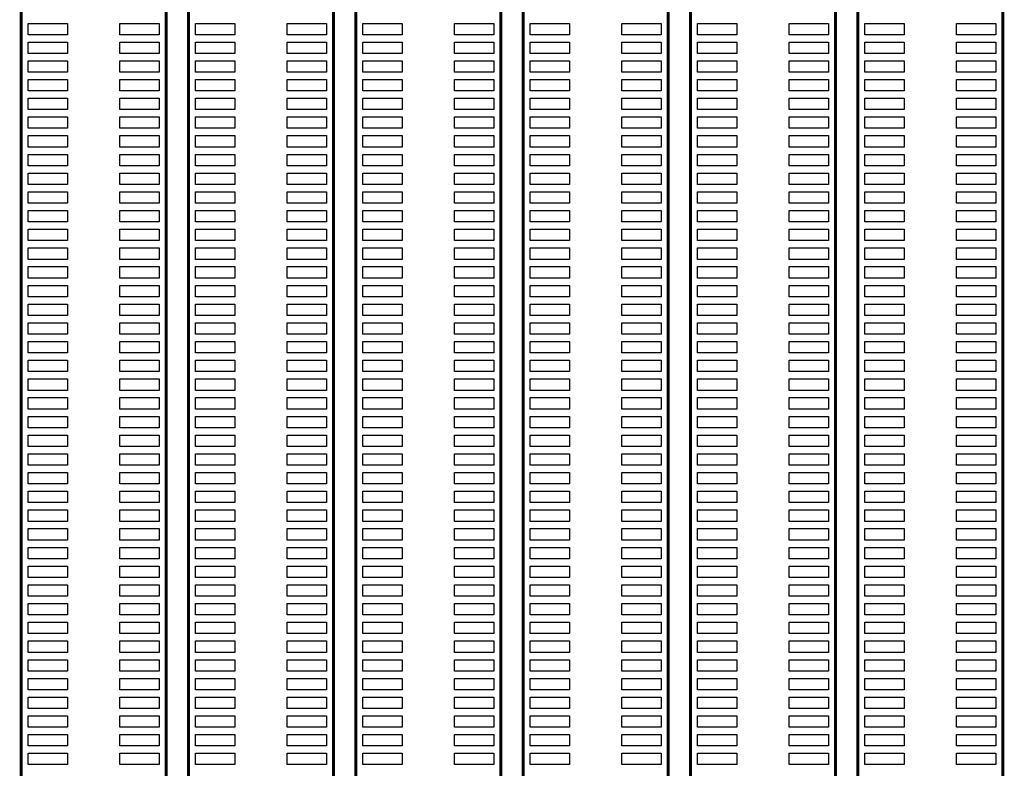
# Model space of a CAD drawing. Extents: x 0 to 344, y -1 to 330.
# Tile 7 of 28: x 74 to 127, y 250 to 290. Entities that reach past the tile are written whole.
import ezdxf

# ---------------------------------------------------------------- set-up
doc = ezdxf.new("R2010")
doc.units = 0
doc.layers.add('PACKAGE_GEOMETRY_SILKSCREEN_TOP', color=3, linetype='CONTINUOUS')
doc.layers.add('PIN_TOP', color=4, linetype='CONTINUOUS')

msp = doc.modelspace()

# ---------------------------------------------------------------- linework, layer by layer
at = {"layer": 'PACKAGE_GEOMETRY_SILKSCREEN_TOP', "const_width": 0.1524}
for points in [[(74.330052, 321.878198), (74.290682, 321.878198), (74.290682, 156.878274)], [(83.23072, 156.878274), (90.980768, 156.878274), (90.980768, 321.878198), (86.811104, 321.878198)], [(92.200984, 321.878198), (92.170758, 321.878198), (92.170758, 156.878274)], [(126.74092, 165.243002), (126.74092, 321.878198), (118.990872, 321.878198), (118.990872, 317.655194)], [(101.110796, 317.92545), (101.110796, 156.878274)], [(74.290682, 156.878274), (82.04073, 156.878274), (82.04073, 317.416688)], [(110.050834, 315.127132), (110.050834, 156.878274)], [(101.110796, 156.878274), (108.860844, 156.878274), (108.860844, 314.745624)], [(83.23072, 313.060334), (83.23072, 156.878274)], [(92.170758, 156.878274), (99.920806, 156.878274), (99.920806, 313.42584)], [(117.800882, 165.314884), (117.800882, 313.203336)], [(118.990872, 313.251088), (118.990872, 165.322758)]]:
    msp.add_lwpolyline(points, dxfattribs=at)
at = {"layer": 'PIN_TOP'}
for points in [[(76.769976, 289.573462), (74.661776, 289.573462), (74.661776, 290.183062), (76.769976, 290.183062)], [(81.66989, 289.573462), (79.56169, 289.573462), (79.56169, 290.183062), (81.66989, 290.183062)], [(85.710014, 289.573462), (83.601814, 289.573462), (83.601814, 290.183062), (85.710014, 290.183062)], [(90.609928, 289.573462), (88.501728, 289.573462), (88.501728, 290.183062), (90.609928, 290.183062)], [(94.650052, 289.573462), (92.541852, 289.573462), (92.541852, 290.183062), (94.650052, 290.183062)], [(99.549966, 289.573462), (97.441766, 289.573462), (97.441766, 290.183062), (99.549966, 290.183062)], [(103.59009, 289.573462), (101.48189, 289.573462), (101.48189, 290.183062), (103.59009, 290.183062)], [(108.490004, 289.573462), (106.381804, 289.573462), (106.381804, 290.183062), (108.490004, 290.183062)], [(112.530128, 289.573462), (110.421928, 289.573462), (110.421928, 290.183062), (112.530128, 290.183062)], [(117.430042, 289.573462), (115.321842, 289.573462), (115.321842, 290.183062), (117.430042, 290.183062)], [(121.470166, 289.573462), (119.361966, 289.573462), (119.361966, 290.183062), (121.470166, 290.183062)], [(126.37008, 289.573462), (124.26188, 289.573462), (124.26188, 290.183062), (126.37008, 290.183062)], [(76.769976, 288.573464), (74.661776, 288.573464), (74.661776, 289.183064), (76.769976, 289.183064)], [(81.66989, 288.573464), (79.56169, 288.573464), (79.56169, 289.183064), (81.66989, 289.183064)], [(85.710014, 288.573464), (83.601814, 288.573464), (83.601814, 289.183064), (85.710014, 289.183064)], [(90.609928, 288.573464), (88.501728, 288.573464), (88.501728, 289.183064), (90.609928, 289.183064)], [(94.650052, 288.573464), (92.541852, 288.573464), (92.541852, 289.183064), (94.650052, 289.183064)], [(99.549966, 288.573464), (97.441766, 288.573464), (97.441766, 289.183064), (99.549966, 289.183064)], [(103.59009, 288.573464), (101.48189, 288.573464), (101.48189, 289.183064), (103.59009, 289.183064)], [(108.490004, 288.573464), (106.381804, 288.573464), (106.381804, 289.183064), (108.490004, 289.183064)], [(112.530128, 288.573464), (110.421928, 288.573464), (110.421928, 289.183064), (112.530128, 289.183064)], [(117.430042, 288.573464), (115.321842, 288.573464), (115.321842, 289.183064), (117.430042, 289.183064)], [(121.470166, 288.573464), (119.361966, 288.573464), (119.361966, 289.183064), (121.470166, 289.183064)], [(126.37008, 288.573464), (124.26188, 288.573464), (124.26188, 289.183064), (126.37008, 289.183064)], [(76.769976, 287.573466), (74.661776, 287.573466), (74.661776, 288.183066), (76.769976, 288.183066)], [(81.66989, 287.573466), (79.56169, 287.573466), (79.56169, 288.183066), (81.66989, 288.183066)], [(85.710014, 287.573466), (83.601814, 287.573466), (83.601814, 288.183066), (85.710014, 288.183066)], [(90.609928, 287.573466), (88.501728, 287.573466), (88.501728, 288.183066), (90.609928, 288.183066)], [(94.650052, 287.573466), (92.541852, 287.573466), (92.541852, 288.183066), (94.650052, 288.183066)], [(99.549966, 287.573466), (97.441766, 287.573466), (97.441766, 288.183066), (99.549966, 288.183066)], [(103.59009, 287.573466), (101.48189, 287.573466), (101.48189, 288.183066), (103.59009, 288.183066)], [(108.490004, 287.573466), (106.381804, 287.573466), (106.381804, 288.183066), (108.490004, 288.183066)], [(112.530128, 287.573466), (110.421928, 287.573466), (110.421928, 288.183066), (112.530128, 288.183066)], [(117.430042, 287.573466), (115.321842, 287.573466), (115.321842, 288.183066), (117.430042, 288.183066)], [(121.470166, 287.573466), (119.361966, 287.573466), (119.361966, 288.183066), (121.470166, 288.183066)], [(126.37008, 287.573466), (124.26188, 287.573466), (124.26188, 288.183066), (126.37008, 288.183066)], [(76.769976, 286.573468), (74.661776, 286.573468), (74.661776, 287.183068), (76.769976, 287.183068)], [(81.66989, 286.573468), (79.56169, 286.573468), (79.56169, 287.183068), (81.66989, 287.183068)], [(85.710014, 286.573468), (83.601814, 286.573468), (83.601814, 287.183068), (85.710014, 287.183068)], [(90.609928, 286.573468), (88.501728, 286.573468), (88.501728, 287.183068), (90.609928, 287.183068)], [(94.650052, 286.573468), (92.541852, 286.573468), (92.541852, 287.183068), (94.650052, 287.183068)], [(99.549966, 286.573468), (97.441766, 286.573468), (97.441766, 287.183068), (99.549966, 287.183068)], [(103.59009, 286.573468), (101.48189, 286.573468), (101.48189, 287.183068), (103.59009, 287.183068)], [(108.490004, 286.573468), (106.381804, 286.573468), (106.381804, 287.183068), (108.490004, 287.183068)], [(112.530128, 286.573468), (110.421928, 286.573468), (110.421928, 287.183068), (112.530128, 287.183068)], [(117.430042, 286.573468), (115.321842, 286.573468), (115.321842, 287.183068), (117.430042, 287.183068)], [(121.470166, 286.573468), (119.361966, 286.573468), (119.361966, 287.183068), (121.470166, 287.183068)], [(126.37008, 286.573468), (124.26188, 286.573468), (124.26188, 287.183068), (126.37008, 287.183068)], [(76.769976, 285.57347), (74.661776, 285.57347), (74.661776, 286.18307), (76.769976, 286.18307)], [(81.66989, 285.57347), (79.56169, 285.57347), (79.56169, 286.18307), (81.66989, 286.18307)], [(85.710014, 285.57347), (83.601814, 285.57347), (83.601814, 286.18307), (85.710014, 286.18307)], [(90.609928, 285.57347), (88.501728, 285.57347), (88.501728, 286.18307), (90.609928, 286.18307)], [(94.650052, 285.57347), (92.541852, 285.57347), (92.541852, 286.18307), (94.650052, 286.18307)], [(99.549966, 285.57347), (97.441766, 285.57347), (97.441766, 286.18307), (99.549966, 286.18307)], [(103.59009, 285.57347), (101.48189, 285.57347), (101.48189, 286.18307), (103.59009, 286.18307)], [(108.490004, 285.57347), (106.381804, 285.57347), (106.381804, 286.18307), (108.490004, 286.18307)], [(112.530128, 285.57347), (110.421928, 285.57347), (110.421928, 286.18307), (112.530128, 286.18307)], [(117.430042, 285.57347), (115.321842, 285.57347), (115.321842, 286.18307), (117.430042, 286.18307)], [(121.470166, 285.57347), (119.361966, 285.57347), (119.361966, 286.18307), (121.470166, 286.18307)], [(126.37008, 285.57347), (124.26188, 285.57347), (124.26188, 286.18307), (126.37008, 286.18307)], [(76.769976, 284.573472), (74.661776, 284.573472), (74.661776, 285.183072), (76.769976, 285.183072)], [(81.66989, 284.573472), (79.56169, 284.573472), (79.56169, 285.183072), (81.66989, 285.183072)], [(85.710014, 284.573472), (83.601814, 284.573472), (83.601814, 285.183072), (85.710014, 285.183072)], [(90.609928, 284.573472), (88.501728, 284.573472), (88.501728, 285.183072), (90.609928, 285.183072)], [(94.650052, 284.573472), (92.541852, 284.573472), (92.541852, 285.183072), (94.650052, 285.183072)], [(99.549966, 284.573472), (97.441766, 284.573472), (97.441766, 285.183072), (99.549966, 285.183072)], [(103.59009, 284.573472), (101.48189, 284.573472), (101.48189, 285.183072), (103.59009, 285.183072)], [(108.490004, 284.573472), (106.381804, 284.573472), (106.381804, 285.183072), (108.490004, 285.183072)], [(112.530128, 284.573472), (110.421928, 284.573472), (110.421928, 285.183072), (112.530128, 285.183072)], [(117.430042, 284.573472), (115.321842, 284.573472), (115.321842, 285.183072), (117.430042, 285.183072)], [(121.470166, 284.573472), (119.361966, 284.573472), (119.361966, 285.183072), (121.470166, 285.183072)], [(126.37008, 284.573472), (124.26188, 284.573472), (124.26188, 285.183072), (126.37008, 285.183072)], [(76.769976, 283.573474), (74.661776, 283.573474), (74.661776, 284.183074), (76.769976, 284.183074)], [(81.66989, 283.573474), (79.56169, 283.573474), (79.56169, 284.183074), (81.66989, 284.183074)], [(85.710014, 283.573474), (83.601814, 283.573474), (83.601814, 284.183074), (85.710014, 284.183074)], [(90.609928, 283.573474), (88.501728, 283.573474), (88.501728, 284.183074), (90.609928, 284.183074)], [(94.650052, 283.573474), (92.541852, 283.573474), (92.541852, 284.183074), (94.650052, 284.183074)], [(99.549966, 283.573474), (97.441766, 283.573474), (97.441766, 284.183074), (99.549966, 284.183074)], [(103.59009, 283.573474), (101.48189, 283.573474), (101.48189, 284.183074), (103.59009, 284.183074)], [(108.490004, 283.573474), (106.381804, 283.573474), (106.381804, 284.183074), (108.490004, 284.183074)], [(112.530128, 283.573474), (110.421928, 283.573474), (110.421928, 284.183074), (112.530128, 284.183074)], [(117.430042, 283.573474), (115.321842, 283.573474), (115.321842, 284.183074), (117.430042, 284.183074)], [(121.470166, 283.573474), (119.361966, 283.573474), (119.361966, 284.183074), (121.470166, 284.183074)], [(126.37008, 283.573474), (124.26188, 283.573474), (124.26188, 284.183074), (126.37008, 284.183074)], [(76.769976, 282.573476), (74.661776, 282.573476), (74.661776, 283.183076), (76.769976, 283.183076)], [(81.66989, 282.573476), (79.56169, 282.573476), (79.56169, 283.183076), (81.66989, 283.183076)], [(85.710014, 282.573476), (83.601814, 282.573476), (83.601814, 283.183076), (85.710014, 283.183076)], [(90.609928, 282.573476), (88.501728, 282.573476), (88.501728, 283.183076), (90.609928, 283.183076)], [(94.650052, 282.573476), (92.541852, 282.573476), (92.541852, 283.183076), (94.650052, 283.183076)], [(99.549966, 282.573476), (97.441766, 282.573476), (97.441766, 283.183076), (99.549966, 283.183076)], [(103.59009, 282.573476), (101.48189, 282.573476), (101.48189, 283.183076), (103.59009, 283.183076)], [(108.490004, 282.573476), (106.381804, 282.573476), (106.381804, 283.183076), (108.490004, 283.183076)], [(112.530128, 282.573476), (110.421928, 282.573476), (110.421928, 283.183076), (112.530128, 283.183076)], [(117.430042, 282.573476), (115.321842, 282.573476), (115.321842, 283.183076), (117.430042, 283.183076)], [(121.470166, 282.573476), (119.361966, 282.573476), (119.361966, 283.183076), (121.470166, 283.183076)], [(126.37008, 282.573476), (124.26188, 282.573476), (124.26188, 283.183076), (126.37008, 283.183076)], [(76.769976, 281.573478), (74.661776, 281.573478), (74.661776, 282.183078), (76.769976, 282.183078)], [(81.66989, 281.573478), (79.56169, 281.573478), (79.56169, 282.183078), (81.66989, 282.183078)], [(85.710014, 281.573478), (83.601814, 281.573478), (83.601814, 282.183078), (85.710014, 282.183078)], [(90.609928, 281.573478), (88.501728, 281.573478), (88.501728, 282.183078), (90.609928, 282.183078)], [(94.650052, 281.573478), (92.541852, 281.573478), (92.541852, 282.183078), (94.650052, 282.183078)], [(99.549966, 281.573478), (97.441766, 281.573478), (97.441766, 282.183078), (99.549966, 282.183078)], [(103.59009, 281.573478), (101.48189, 281.573478), (101.48189, 282.183078), (103.59009, 282.183078)], [(108.490004, 281.573478), (106.381804, 281.573478), (106.381804, 282.183078), (108.490004, 282.183078)], [(112.530128, 281.573478), (110.421928, 281.573478), (110.421928, 282.183078), (112.530128, 282.183078)], [(117.430042, 281.573478), (115.321842, 281.573478), (115.321842, 282.183078), (117.430042, 282.183078)], [(121.470166, 281.573478), (119.361966, 281.573478), (119.361966, 282.183078), (121.470166, 282.183078)], [(126.37008, 281.573478), (124.26188, 281.573478), (124.26188, 282.183078), (126.37008, 282.183078)], [(76.769976, 280.57348), (74.661776, 280.57348), (74.661776, 281.18308), (76.769976, 281.18308)], [(81.66989, 280.57348), (79.56169, 280.57348), (79.56169, 281.18308), (81.66989, 281.18308)], [(85.710014, 280.57348), (83.601814, 280.57348), (83.601814, 281.18308), (85.710014, 281.18308)], [(90.609928, 280.57348), (88.501728, 280.57348), (88.501728, 281.18308), (90.609928, 281.18308)], [(94.650052, 280.57348), (92.541852, 280.57348), (92.541852, 281.18308), (94.650052, 281.18308)], [(99.549966, 280.57348), (97.441766, 280.57348), (97.441766, 281.18308), (99.549966, 281.18308)], [(103.59009, 280.57348), (101.48189, 280.57348), (101.48189, 281.18308), (103.59009, 281.18308)], [(108.490004, 280.57348), (106.381804, 280.57348), (106.381804, 281.18308), (108.490004, 281.18308)], [(112.530128, 280.57348), (110.421928, 280.57348), (110.421928, 281.18308), (112.530128, 281.18308)], [(117.430042, 280.57348), (115.321842, 280.57348), (115.321842, 281.18308), (117.430042, 281.18308)], [(121.470166, 280.57348), (119.361966, 280.57348), (119.361966, 281.18308), (121.470166, 281.18308)], [(126.37008, 280.57348), (124.26188, 280.57348), (124.26188, 281.18308), (126.37008, 281.18308)], [(76.769976, 279.573482), (74.661776, 279.573482), (74.661776, 280.183082), (76.769976, 280.183082)], [(81.66989, 279.573482), (79.56169, 279.573482), (79.56169, 280.183082), (81.66989, 280.183082)], [(85.710014, 279.573482), (83.601814, 279.573482), (83.601814, 280.183082), (85.710014, 280.183082)], [(90.609928, 279.573482), (88.501728, 279.573482), (88.501728, 280.183082), (90.609928, 280.183082)], [(94.650052, 279.573482), (92.541852, 279.573482), (92.541852, 280.183082), (94.650052, 280.183082)], [(99.549966, 279.573482), (97.441766, 279.573482), (97.441766, 280.183082), (99.549966, 280.183082)], [(103.59009, 279.573482), (101.48189, 279.573482), (101.48189, 280.183082), (103.59009, 280.183082)], [(108.490004, 279.573482), (106.381804, 279.573482), (106.381804, 280.183082), (108.490004, 280.183082)], [(112.530128, 279.573482), (110.421928, 279.573482), (110.421928, 280.183082), (112.530128, 280.183082)], [(117.430042, 279.573482), (115.321842, 279.573482), (115.321842, 280.183082), (117.430042, 280.183082)], [(121.470166, 279.573482), (119.361966, 279.573482), (119.361966, 280.183082), (121.470166, 280.183082)], [(126.37008, 279.573482), (124.26188, 279.573482), (124.26188, 280.183082), (126.37008, 280.183082)], [(76.769976, 278.573484), (74.661776, 278.573484), (74.661776, 279.183084), (76.769976, 279.183084)], [(81.66989, 278.573484), (79.56169, 278.573484), (79.56169, 279.183084), (81.66989, 279.183084)], [(85.710014, 278.573484), (83.601814, 278.573484), (83.601814, 279.183084), (85.710014, 279.183084)], [(90.609928, 278.573484), (88.501728, 278.573484), (88.501728, 279.183084), (90.609928, 279.183084)], [(94.650052, 278.573484), (92.541852, 278.573484), (92.541852, 279.183084), (94.650052, 279.183084)], [(99.549966, 278.573484), (97.441766, 278.573484), (97.441766, 279.183084), (99.549966, 279.183084)], [(103.59009, 278.573484), (101.48189, 278.573484), (101.48189, 279.183084), (103.59009, 279.183084)], [(108.490004, 278.573484), (106.381804, 278.573484), (106.381804, 279.183084), (108.490004, 279.183084)], [(112.530128, 278.573484), (110.421928, 278.573484), (110.421928, 279.183084), (112.530128, 279.183084)], [(117.430042, 278.573484), (115.321842, 278.573484), (115.321842, 279.183084), (117.430042, 279.183084)], [(121.470166, 278.573484), (119.361966, 278.573484), (119.361966, 279.183084), (121.470166, 279.183084)], [(126.37008, 278.573484), (124.26188, 278.573484), (124.26188, 279.183084), (126.37008, 279.183084)], [(76.769976, 277.573486), (74.661776, 277.573486), (74.661776, 278.183086), (76.769976, 278.183086)], [(81.66989, 277.573486), (79.56169, 277.573486), (79.56169, 278.183086), (81.66989, 278.183086)], [(85.710014, 277.573486), (83.601814, 277.573486), (83.601814, 278.183086), (85.710014, 278.183086)], [(90.609928, 277.573486), (88.501728, 277.573486), (88.501728, 278.183086), (90.609928, 278.183086)], [(94.650052, 277.573486), (92.541852, 277.573486), (92.541852, 278.183086), (94.650052, 278.183086)], [(99.549966, 277.573486), (97.441766, 277.573486), (97.441766, 278.183086), (99.549966, 278.183086)], [(103.59009, 277.573486), (101.48189, 277.573486), (101.48189, 278.183086), (103.59009, 278.183086)], [(108.490004, 277.573486), (106.381804, 277.573486), (106.381804, 278.183086), (108.490004, 278.183086)], [(112.530128, 277.573486), (110.421928, 277.573486), (110.421928, 278.183086), (112.530128, 278.183086)], [(117.430042, 277.573486), (115.321842, 277.573486), (115.321842, 278.183086), (117.430042, 278.183086)], [(121.470166, 277.573486), (119.361966, 277.573486), (119.361966, 278.183086), (121.470166, 278.183086)], [(126.37008, 277.573486), (124.26188, 277.573486), (124.26188, 278.183086), (126.37008, 278.183086)], [(76.769976, 276.573488), (74.661776, 276.573488), (74.661776, 277.183088), (76.769976, 277.183088)], [(81.66989, 276.573488), (79.56169, 276.573488), (79.56169, 277.183088), (81.66989, 277.183088)], [(85.710014, 276.573488), (83.601814, 276.573488), (83.601814, 277.183088), (85.710014, 277.183088)], [(90.609928, 276.573488), (88.501728, 276.573488), (88.501728, 277.183088), (90.609928, 277.183088)], [(94.650052, 276.573488), (92.541852, 276.573488), (92.541852, 277.183088), (94.650052, 277.183088)], [(99.549966, 276.573488), (97.441766, 276.573488), (97.441766, 277.183088), (99.549966, 277.183088)], [(103.59009, 276.573488), (101.48189, 276.573488), (101.48189, 277.183088), (103.59009, 277.183088)], [(108.490004, 276.573488), (106.381804, 276.573488), (106.381804, 277.183088), (108.490004, 277.183088)], [(112.530128, 276.573488), (110.421928, 276.573488), (110.421928, 277.183088), (112.530128, 277.183088)], [(117.430042, 276.573488), (115.321842, 276.573488), (115.321842, 277.183088), (117.430042, 277.183088)], [(121.470166, 276.573488), (119.361966, 276.573488), (119.361966, 277.183088), (121.470166, 277.183088)], [(126.37008, 276.573488), (124.26188, 276.573488), (124.26188, 277.183088), (126.37008, 277.183088)], [(76.769976, 275.57349), (74.661776, 275.57349), (74.661776, 276.18309), (76.769976, 276.18309)], [(81.66989, 275.57349), (79.56169, 275.57349), (79.56169, 276.18309), (81.66989, 276.18309)], [(85.710014, 275.57349), (83.601814, 275.57349), (83.601814, 276.18309), (85.710014, 276.18309)], [(90.609928, 275.57349), (88.501728, 275.57349), (88.501728, 276.18309), (90.609928, 276.18309)], [(94.650052, 275.57349), (92.541852, 275.57349), (92.541852, 276.18309), (94.650052, 276.18309)], [(99.549966, 275.57349), (97.441766, 275.57349), (97.441766, 276.18309), (99.549966, 276.18309)], [(103.59009, 275.57349), (101.48189, 275.57349), (101.48189, 276.18309), (103.59009, 276.18309)], [(108.490004, 275.57349), (106.381804, 275.57349), (106.381804, 276.18309), (108.490004, 276.18309)], [(112.530128, 275.57349), (110.421928, 275.57349), (110.421928, 276.18309), (112.530128, 276.18309)], [(117.430042, 275.57349), (115.321842, 275.57349), (115.321842, 276.18309), (117.430042, 276.18309)], [(121.470166, 275.57349), (119.361966, 275.57349), (119.361966, 276.18309), (121.470166, 276.18309)], [(126.37008, 275.57349), (124.26188, 275.57349), (124.26188, 276.18309), (126.37008, 276.18309)], [(76.769976, 274.573492), (74.661776, 274.573492), (74.661776, 275.183092), (76.769976, 275.183092)], [(81.66989, 274.573492), (79.56169, 274.573492), (79.56169, 275.183092), (81.66989, 275.183092)], [(85.710014, 274.573492), (83.601814, 274.573492), (83.601814, 275.183092), (85.710014, 275.183092)], [(90.609928, 274.573492), (88.501728, 274.573492), (88.501728, 275.183092), (90.609928, 275.183092)], [(94.650052, 274.573492), (92.541852, 274.573492), (92.541852, 275.183092), (94.650052, 275.183092)], [(99.549966, 274.573492), (97.441766, 274.573492), (97.441766, 275.183092), (99.549966, 275.183092)], [(103.59009, 274.573492), (101.48189, 274.573492), (101.48189, 275.183092), (103.59009, 275.183092)], [(108.490004, 274.573492), (106.381804, 274.573492), (106.381804, 275.183092), (108.490004, 275.183092)], [(112.530128, 274.573492), (110.421928, 274.573492), (110.421928, 275.183092), (112.530128, 275.183092)], [(117.430042, 274.573492), (115.321842, 274.573492), (115.321842, 275.183092), (117.430042, 275.183092)], [(121.470166, 274.573492), (119.361966, 274.573492), (119.361966, 275.183092), (121.470166, 275.183092)], [(126.37008, 274.573492), (124.26188, 274.573492), (124.26188, 275.183092), (126.37008, 275.183092)], [(76.769976, 273.573494), (74.661776, 273.573494), (74.661776, 274.183094), (76.769976, 274.183094)], [(81.66989, 273.573494), (79.56169, 273.573494), (79.56169, 274.183094), (81.66989, 274.183094)], [(85.710014, 273.573494), (83.601814, 273.573494), (83.601814, 274.183094), (85.710014, 274.183094)], [(90.609928, 273.573494), (88.501728, 273.573494), (88.501728, 274.183094), (90.609928, 274.183094)], [(94.650052, 273.573494), (92.541852, 273.573494), (92.541852, 274.183094), (94.650052, 274.183094)], [(99.549966, 273.573494), (97.441766, 273.573494), (97.441766, 274.183094), (99.549966, 274.183094)], [(103.59009, 273.573494), (101.48189, 273.573494), (101.48189, 274.183094), (103.59009, 274.183094)], [(108.490004, 273.573494), (106.381804, 273.573494), (106.381804, 274.183094), (108.490004, 274.183094)], [(112.530128, 273.573494), (110.421928, 273.573494), (110.421928, 274.183094), (112.530128, 274.183094)], [(117.430042, 273.573494), (115.321842, 273.573494), (115.321842, 274.183094), (117.430042, 274.183094)], [(121.470166, 273.573494), (119.361966, 273.573494), (119.361966, 274.183094), (121.470166, 274.183094)], [(126.37008, 273.573494), (124.26188, 273.573494), (124.26188, 274.183094), (126.37008, 274.183094)], [(76.769976, 272.573496), (74.661776, 272.573496), (74.661776, 273.183096), (76.769976, 273.183096)], [(81.66989, 272.573496), (79.56169, 272.573496), (79.56169, 273.183096), (81.66989, 273.183096)], [(85.710014, 272.573496), (83.601814, 272.573496), (83.601814, 273.183096), (85.710014, 273.183096)], [(90.609928, 272.573496), (88.501728, 272.573496), (88.501728, 273.183096), (90.609928, 273.183096)], [(94.650052, 272.573496), (92.541852, 272.573496), (92.541852, 273.183096), (94.650052, 273.183096)], [(99.549966, 272.573496), (97.441766, 272.573496), (97.441766, 273.183096), (99.549966, 273.183096)], [(103.59009, 272.573496), (101.48189, 272.573496), (101.48189, 273.183096), (103.59009, 273.183096)], [(108.490004, 272.573496), (106.381804, 272.573496), (106.381804, 273.183096), (108.490004, 273.183096)], [(112.530128, 272.573496), (110.421928, 272.573496), (110.421928, 273.183096), (112.530128, 273.183096)], [(117.430042, 272.573496), (115.321842, 272.573496), (115.321842, 273.183096), (117.430042, 273.183096)], [(121.470166, 272.573496), (119.361966, 272.573496), (119.361966, 273.183096), (121.470166, 273.183096)], [(126.37008, 272.573496), (124.26188, 272.573496), (124.26188, 273.183096), (126.37008, 273.183096)], [(76.769976, 271.573498), (74.661776, 271.573498), (74.661776, 272.183098), (76.769976, 272.183098)], [(81.66989, 271.573498), (79.56169, 271.573498), (79.56169, 272.183098), (81.66989, 272.183098)], [(85.710014, 271.573498), (83.601814, 271.573498), (83.601814, 272.183098), (85.710014, 272.183098)], [(90.609928, 271.573498), (88.501728, 271.573498), (88.501728, 272.183098), (90.609928, 272.183098)], [(94.650052, 271.573498), (92.541852, 271.573498), (92.541852, 272.183098), (94.650052, 272.183098)], [(99.549966, 271.573498), (97.441766, 271.573498), (97.441766, 272.183098), (99.549966, 272.183098)], [(103.59009, 271.573498), (101.48189, 271.573498), (101.48189, 272.183098), (103.59009, 272.183098)], [(108.490004, 271.573498), (106.381804, 271.573498), (106.381804, 272.183098), (108.490004, 272.183098)], [(112.530128, 271.573498), (110.421928, 271.573498), (110.421928, 272.183098), (112.530128, 272.183098)], [(117.430042, 271.573498), (115.321842, 271.573498), (115.321842, 272.183098), (117.430042, 272.183098)], [(121.470166, 271.573498), (119.361966, 271.573498), (119.361966, 272.183098), (121.470166, 272.183098)], [(126.37008, 271.573498), (124.26188, 271.573498), (124.26188, 272.183098), (126.37008, 272.183098)], [(76.769976, 270.5735), (74.661776, 270.5735), (74.661776, 271.1831), (76.769976, 271.1831)], [(81.66989, 270.5735), (79.56169, 270.5735), (79.56169, 271.1831), (81.66989, 271.1831)], [(85.710014, 270.5735), (83.601814, 270.5735), (83.601814, 271.1831), (85.710014, 271.1831)], [(90.609928, 270.5735), (88.501728, 270.5735), (88.501728, 271.1831), (90.609928, 271.1831)], [(94.650052, 270.5735), (92.541852, 270.5735), (92.541852, 271.1831), (94.650052, 271.1831)], [(99.549966, 270.5735), (97.441766, 270.5735), (97.441766, 271.1831), (99.549966, 271.1831)], [(103.59009, 270.5735), (101.48189, 270.5735), (101.48189, 271.1831), (103.59009, 271.1831)], [(108.490004, 270.5735), (106.381804, 270.5735), (106.381804, 271.1831), (108.490004, 271.1831)], [(112.530128, 270.5735), (110.421928, 270.5735), (110.421928, 271.1831), (112.530128, 271.1831)], [(117.430042, 270.5735), (115.321842, 270.5735), (115.321842, 271.1831), (117.430042, 271.1831)], [(121.470166, 270.5735), (119.361966, 270.5735), (119.361966, 271.1831), (121.470166, 271.1831)], [(126.37008, 270.5735), (124.26188, 270.5735), (124.26188, 271.1831), (126.37008, 271.1831)], [(76.769976, 269.573502), (74.661776, 269.573502), (74.661776, 270.183102), (76.769976, 270.183102)], [(81.66989, 269.573502), (79.56169, 269.573502), (79.56169, 270.183102), (81.66989, 270.183102)], [(85.710014, 269.573502), (83.601814, 269.573502), (83.601814, 270.183102), (85.710014, 270.183102)], [(90.609928, 269.573502), (88.501728, 269.573502), (88.501728, 270.183102), (90.609928, 270.183102)], [(94.650052, 269.573502), (92.541852, 269.573502), (92.541852, 270.183102), (94.650052, 270.183102)], [(99.549966, 269.573502), (97.441766, 269.573502), (97.441766, 270.183102), (99.549966, 270.183102)], [(103.59009, 269.573502), (101.48189, 269.573502), (101.48189, 270.183102), (103.59009, 270.183102)], [(108.490004, 269.573502), (106.381804, 269.573502), (106.381804, 270.183102), (108.490004, 270.183102)], [(112.530128, 269.573502), (110.421928, 269.573502), (110.421928, 270.183102), (112.530128, 270.183102)], [(117.430042, 269.573502), (115.321842, 269.573502), (115.321842, 270.183102), (117.430042, 270.183102)], [(121.470166, 269.573502), (119.361966, 269.573502), (119.361966, 270.183102), (121.470166, 270.183102)], [(126.37008, 269.573502), (124.26188, 269.573502), (124.26188, 270.183102), (126.37008, 270.183102)], [(76.769976, 268.573504), (74.661776, 268.573504), (74.661776, 269.183104), (76.769976, 269.183104)], [(81.66989, 268.573504), (79.56169, 268.573504), (79.56169, 269.183104), (81.66989, 269.183104)], [(85.710014, 268.573504), (83.601814, 268.573504), (83.601814, 269.183104), (85.710014, 269.183104)], [(90.609928, 268.573504), (88.501728, 268.573504), (88.501728, 269.183104), (90.609928, 269.183104)], [(94.650052, 268.573504), (92.541852, 268.573504), (92.541852, 269.183104), (94.650052, 269.183104)], [(99.549966, 268.573504), (97.441766, 268.573504), (97.441766, 269.183104), (99.549966, 269.183104)], [(103.59009, 268.573504), (101.48189, 268.573504), (101.48189, 269.183104), (103.59009, 269.183104)], [(108.490004, 268.573504), (106.381804, 268.573504), (106.381804, 269.183104), (108.490004, 269.183104)], [(112.530128, 268.573504), (110.421928, 268.573504), (110.421928, 269.183104), (112.530128, 269.183104)], [(117.430042, 268.573504), (115.321842, 268.573504), (115.321842, 269.183104), (117.430042, 269.183104)], [(121.470166, 268.573504), (119.361966, 268.573504), (119.361966, 269.183104), (121.470166, 269.183104)], [(126.37008, 268.573504), (124.26188, 268.573504), (124.26188, 269.183104), (126.37008, 269.183104)], [(76.769976, 267.573506), (74.661776, 267.573506), (74.661776, 268.183106), (76.769976, 268.183106)], [(81.66989, 267.573506), (79.56169, 267.573506), (79.56169, 268.183106), (81.66989, 268.183106)], [(85.710014, 267.573506), (83.601814, 267.573506), (83.601814, 268.183106), (85.710014, 268.183106)], [(90.609928, 267.573506), (88.501728, 267.573506), (88.501728, 268.183106), (90.609928, 268.183106)], [(94.650052, 267.573506), (92.541852, 267.573506), (92.541852, 268.183106), (94.650052, 268.183106)], [(99.549966, 267.573506), (97.441766, 267.573506), (97.441766, 268.183106), (99.549966, 268.183106)], [(103.59009, 267.573506), (101.48189, 267.573506), (101.48189, 268.183106), (103.59009, 268.183106)], [(108.490004, 267.573506), (106.381804, 267.573506), (106.381804, 268.183106), (108.490004, 268.183106)], [(112.530128, 267.573506), (110.421928, 267.573506), (110.421928, 268.183106), (112.530128, 268.183106)], [(117.430042, 267.573506), (115.321842, 267.573506), (115.321842, 268.183106), (117.430042, 268.183106)], [(121.470166, 267.573506), (119.361966, 267.573506), (119.361966, 268.183106), (121.470166, 268.183106)], [(126.37008, 267.573506), (124.26188, 267.573506), (124.26188, 268.183106), (126.37008, 268.183106)], [(76.769976, 266.573508), (74.661776, 266.573508), (74.661776, 267.183108), (76.769976, 267.183108)], [(81.66989, 266.573508), (79.56169, 266.573508), (79.56169, 267.183108), (81.66989, 267.183108)], [(85.710014, 266.573508), (83.601814, 266.573508), (83.601814, 267.183108), (85.710014, 267.183108)], [(90.609928, 266.573508), (88.501728, 266.573508), (88.501728, 267.183108), (90.609928, 267.183108)], [(94.650052, 266.573508), (92.541852, 266.573508), (92.541852, 267.183108), (94.650052, 267.183108)], [(99.549966, 266.573508), (97.441766, 266.573508), (97.441766, 267.183108), (99.549966, 267.183108)], [(103.59009, 266.573508), (101.48189, 266.573508), (101.48189, 267.183108), (103.59009, 267.183108)], [(108.490004, 266.573508), (106.381804, 266.573508), (106.381804, 267.183108), (108.490004, 267.183108)], [(112.530128, 266.573508), (110.421928, 266.573508), (110.421928, 267.183108), (112.530128, 267.183108)], [(117.430042, 266.573508), (115.321842, 266.573508), (115.321842, 267.183108), (117.430042, 267.183108)], [(121.470166, 266.573508), (119.361966, 266.573508), (119.361966, 267.183108), (121.470166, 267.183108)], [(126.37008, 266.573508), (124.26188, 266.573508), (124.26188, 267.183108), (126.37008, 267.183108)], [(76.769976, 265.57351), (74.661776, 265.57351), (74.661776, 266.18311), (76.769976, 266.18311)], [(81.66989, 265.57351), (79.56169, 265.57351), (79.56169, 266.18311), (81.66989, 266.18311)], [(85.710014, 265.57351), (83.601814, 265.57351), (83.601814, 266.18311), (85.710014, 266.18311)], [(90.609928, 265.57351), (88.501728, 265.57351), (88.501728, 266.18311), (90.609928, 266.18311)], [(94.650052, 265.57351), (92.541852, 265.57351), (92.541852, 266.18311), (94.650052, 266.18311)], [(99.549966, 265.57351), (97.441766, 265.57351), (97.441766, 266.18311), (99.549966, 266.18311)], [(103.59009, 265.57351), (101.48189, 265.57351), (101.48189, 266.18311), (103.59009, 266.18311)], [(108.490004, 265.57351), (106.381804, 265.57351), (106.381804, 266.18311), (108.490004, 266.18311)], [(112.530128, 265.57351), (110.421928, 265.57351), (110.421928, 266.18311), (112.530128, 266.18311)], [(117.430042, 265.57351), (115.321842, 265.57351), (115.321842, 266.18311), (117.430042, 266.18311)], [(121.470166, 265.57351), (119.361966, 265.57351), (119.361966, 266.18311), (121.470166, 266.18311)], [(126.37008, 265.57351), (124.26188, 265.57351), (124.26188, 266.18311), (126.37008, 266.18311)], [(76.769976, 264.573512), (74.661776, 264.573512), (74.661776, 265.183112), (76.769976, 265.183112)], [(81.66989, 264.573512), (79.56169, 264.573512), (79.56169, 265.183112), (81.66989, 265.183112)], [(85.710014, 264.573512), (83.601814, 264.573512), (83.601814, 265.183112), (85.710014, 265.183112)], [(90.609928, 264.573512), (88.501728, 264.573512), (88.501728, 265.183112), (90.609928, 265.183112)], [(94.650052, 264.573512), (92.541852, 264.573512), (92.541852, 265.183112), (94.650052, 265.183112)], [(99.549966, 264.573512), (97.441766, 264.573512), (97.441766, 265.183112), (99.549966, 265.183112)], [(103.59009, 264.573512), (101.48189, 264.573512), (101.48189, 265.183112), (103.59009, 265.183112)], [(108.490004, 264.573512), (106.381804, 264.573512), (106.381804, 265.183112), (108.490004, 265.183112)], [(112.530128, 264.573512), (110.421928, 264.573512), (110.421928, 265.183112), (112.530128, 265.183112)], [(117.430042, 264.573512), (115.321842, 264.573512), (115.321842, 265.183112), (117.430042, 265.183112)], [(121.470166, 264.573512), (119.361966, 264.573512), (119.361966, 265.183112), (121.470166, 265.183112)], [(126.37008, 264.573512), (124.26188, 264.573512), (124.26188, 265.183112), (126.37008, 265.183112)], [(76.769976, 263.573514), (74.661776, 263.573514), (74.661776, 264.183114), (76.769976, 264.183114)], [(81.66989, 263.573514), (79.56169, 263.573514), (79.56169, 264.183114), (81.66989, 264.183114)], [(85.710014, 263.573514), (83.601814, 263.573514), (83.601814, 264.183114), (85.710014, 264.183114)], [(90.609928, 263.573514), (88.501728, 263.573514), (88.501728, 264.183114), (90.609928, 264.183114)], [(94.650052, 263.573514), (92.541852, 263.573514), (92.541852, 264.183114), (94.650052, 264.183114)], [(99.549966, 263.573514), (97.441766, 263.573514), (97.441766, 264.183114), (99.549966, 264.183114)], [(103.59009, 263.573514), (101.48189, 263.573514), (101.48189, 264.183114), (103.59009, 264.183114)], [(108.490004, 263.573514), (106.381804, 263.573514), (106.381804, 264.183114), (108.490004, 264.183114)], [(112.530128, 263.573514), (110.421928, 263.573514), (110.421928, 264.183114), (112.530128, 264.183114)], [(117.430042, 263.573514), (115.321842, 263.573514), (115.321842, 264.183114), (117.430042, 264.183114)], [(121.470166, 263.573514), (119.361966, 263.573514), (119.361966, 264.183114), (121.470166, 264.183114)], [(126.37008, 263.573514), (124.26188, 263.573514), (124.26188, 264.183114), (126.37008, 264.183114)], [(76.769976, 262.573516), (74.661776, 262.573516), (74.661776, 263.183116), (76.769976, 263.183116)], [(81.66989, 262.573516), (79.56169, 262.573516), (79.56169, 263.183116), (81.66989, 263.183116)], [(85.710014, 262.573516), (83.601814, 262.573516), (83.601814, 263.183116), (85.710014, 263.183116)], [(90.609928, 262.573516), (88.501728, 262.573516), (88.501728, 263.183116), (90.609928, 263.183116)], [(94.650052, 262.573516), (92.541852, 262.573516), (92.541852, 263.183116), (94.650052, 263.183116)], [(99.549966, 262.573516), (97.441766, 262.573516), (97.441766, 263.183116), (99.549966, 263.183116)], [(103.59009, 262.573516), (101.48189, 262.573516), (101.48189, 263.183116), (103.59009, 263.183116)], [(108.490004, 262.573516), (106.381804, 262.573516), (106.381804, 263.183116), (108.490004, 263.183116)], [(112.530128, 262.573516), (110.421928, 262.573516), (110.421928, 263.183116), (112.530128, 263.183116)], [(117.430042, 262.573516), (115.321842, 262.573516), (115.321842, 263.183116), (117.430042, 263.183116)], [(121.470166, 262.573516), (119.361966, 262.573516), (119.361966, 263.183116), (121.470166, 263.183116)], [(126.37008, 262.573516), (124.26188, 262.573516), (124.26188, 263.183116), (126.37008, 263.183116)], [(76.769976, 261.573518), (74.661776, 261.573518), (74.661776, 262.183118), (76.769976, 262.183118)], [(81.66989, 261.573518), (79.56169, 261.573518), (79.56169, 262.183118), (81.66989, 262.183118)], [(85.710014, 261.573518), (83.601814, 261.573518), (83.601814, 262.183118), (85.710014, 262.183118)], [(90.609928, 261.573518), (88.501728, 261.573518), (88.501728, 262.183118), (90.609928, 262.183118)], [(94.650052, 261.573518), (92.541852, 261.573518), (92.541852, 262.183118), (94.650052, 262.183118)], [(99.549966, 261.573518), (97.441766, 261.573518), (97.441766, 262.183118), (99.549966, 262.183118)], [(103.59009, 261.573518), (101.48189, 261.573518), (101.48189, 262.183118), (103.59009, 262.183118)], [(108.490004, 261.573518), (106.381804, 261.573518), (106.381804, 262.183118), (108.490004, 262.183118)], [(112.530128, 261.573518), (110.421928, 261.573518), (110.421928, 262.183118), (112.530128, 262.183118)], [(117.430042, 261.573518), (115.321842, 261.573518), (115.321842, 262.183118), (117.430042, 262.183118)], [(121.470166, 261.573518), (119.361966, 261.573518), (119.361966, 262.183118), (121.470166, 262.183118)], [(126.37008, 261.573518), (124.26188, 261.573518), (124.26188, 262.183118), (126.37008, 262.183118)], [(76.769976, 260.57352), (74.661776, 260.57352), (74.661776, 261.18312), (76.769976, 261.18312)], [(81.66989, 260.57352), (79.56169, 260.57352), (79.56169, 261.18312), (81.66989, 261.18312)], [(85.710014, 260.57352), (83.601814, 260.57352), (83.601814, 261.18312), (85.710014, 261.18312)], [(90.609928, 260.57352), (88.501728, 260.57352), (88.501728, 261.18312), (90.609928, 261.18312)], [(94.650052, 260.57352), (92.541852, 260.57352), (92.541852, 261.18312), (94.650052, 261.18312)], [(99.549966, 260.57352), (97.441766, 260.57352), (97.441766, 261.18312), (99.549966, 261.18312)], [(103.59009, 260.57352), (101.48189, 260.57352), (101.48189, 261.18312), (103.59009, 261.18312)], [(108.490004, 260.57352), (106.381804, 260.57352), (106.381804, 261.18312), (108.490004, 261.18312)], [(112.530128, 260.57352), (110.421928, 260.57352), (110.421928, 261.18312), (112.530128, 261.18312)], [(117.430042, 260.57352), (115.321842, 260.57352), (115.321842, 261.18312), (117.430042, 261.18312)], [(121.470166, 260.57352), (119.361966, 260.57352), (119.361966, 261.18312), (121.470166, 261.18312)], [(126.37008, 260.57352), (124.26188, 260.57352), (124.26188, 261.18312), (126.37008, 261.18312)], [(76.769976, 259.573522), (74.661776, 259.573522), (74.661776, 260.183122), (76.769976, 260.183122)], [(81.66989, 259.573522), (79.56169, 259.573522), (79.56169, 260.183122), (81.66989, 260.183122)], [(85.710014, 259.573522), (83.601814, 259.573522), (83.601814, 260.183122), (85.710014, 260.183122)], [(90.609928, 259.573522), (88.501728, 259.573522), (88.501728, 260.183122), (90.609928, 260.183122)], [(94.650052, 259.573522), (92.541852, 259.573522), (92.541852, 260.183122), (94.650052, 260.183122)], [(99.549966, 259.573522), (97.441766, 259.573522), (97.441766, 260.183122), (99.549966, 260.183122)], [(103.59009, 259.573522), (101.48189, 259.573522), (101.48189, 260.183122), (103.59009, 260.183122)], [(108.490004, 259.573522), (106.381804, 259.573522), (106.381804, 260.183122), (108.490004, 260.183122)], [(112.530128, 259.573522), (110.421928, 259.573522), (110.421928, 260.183122), (112.530128, 260.183122)], [(117.430042, 259.573522), (115.321842, 259.573522), (115.321842, 260.183122), (117.430042, 260.183122)], [(121.470166, 259.573522), (119.361966, 259.573522), (119.361966, 260.183122), (121.470166, 260.183122)], [(126.37008, 259.573522), (124.26188, 259.573522), (124.26188, 260.183122), (126.37008, 260.183122)], [(76.769976, 258.573524), (74.661776, 258.573524), (74.661776, 259.183124), (76.769976, 259.183124)], [(81.66989, 258.573524), (79.56169, 258.573524), (79.56169, 259.183124), (81.66989, 259.183124)], [(85.710014, 258.573524), (83.601814, 258.573524), (83.601814, 259.183124), (85.710014, 259.183124)], [(90.609928, 258.573524), (88.501728, 258.573524), (88.501728, 259.183124), (90.609928, 259.183124)], [(94.650052, 258.573524), (92.541852, 258.573524), (92.541852, 259.183124), (94.650052, 259.183124)], [(99.549966, 258.573524), (97.441766, 258.573524), (97.441766, 259.183124), (99.549966, 259.183124)], [(103.59009, 258.573524), (101.48189, 258.573524), (101.48189, 259.183124), (103.59009, 259.183124)], [(108.490004, 258.573524), (106.381804, 258.573524), (106.381804, 259.183124), (108.490004, 259.183124)], [(112.530128, 258.573524), (110.421928, 258.573524), (110.421928, 259.183124), (112.530128, 259.183124)], [(117.430042, 258.573524), (115.321842, 258.573524), (115.321842, 259.183124), (117.430042, 259.183124)], [(121.470166, 258.573524), (119.361966, 258.573524), (119.361966, 259.183124), (121.470166, 259.183124)], [(126.37008, 258.573524), (124.26188, 258.573524), (124.26188, 259.183124), (126.37008, 259.183124)], [(76.769976, 257.573526), (74.661776, 257.573526), (74.661776, 258.183126), (76.769976, 258.183126)], [(81.66989, 257.573526), (79.56169, 257.573526), (79.56169, 258.183126), (81.66989, 258.183126)], [(85.710014, 257.573526), (83.601814, 257.573526), (83.601814, 258.183126), (85.710014, 258.183126)], [(90.609928, 257.573526), (88.501728, 257.573526), (88.501728, 258.183126), (90.609928, 258.183126)], [(94.650052, 257.573526), (92.541852, 257.573526), (92.541852, 258.183126), (94.650052, 258.183126)], [(99.549966, 257.573526), (97.441766, 257.573526), (97.441766, 258.183126), (99.549966, 258.183126)], [(103.59009, 257.573526), (101.48189, 257.573526), (101.48189, 258.183126), (103.59009, 258.183126)], [(108.490004, 257.573526), (106.381804, 257.573526), (106.381804, 258.183126), (108.490004, 258.183126)], [(112.530128, 257.573526), (110.421928, 257.573526), (110.421928, 258.183126), (112.530128, 258.183126)], [(117.430042, 257.573526), (115.321842, 257.573526), (115.321842, 258.183126), (117.430042, 258.183126)], [(121.470166, 257.573526), (119.361966, 257.573526), (119.361966, 258.183126), (121.470166, 258.183126)], [(126.37008, 257.573526), (124.26188, 257.573526), (124.26188, 258.183126), (126.37008, 258.183126)], [(76.769976, 256.573528), (74.661776, 256.573528), (74.661776, 257.183128), (76.769976, 257.183128)], [(81.66989, 256.573528), (79.56169, 256.573528), (79.56169, 257.183128), (81.66989, 257.183128)], [(85.710014, 256.573528), (83.601814, 256.573528), (83.601814, 257.183128), (85.710014, 257.183128)], [(90.609928, 256.573528), (88.501728, 256.573528), (88.501728, 257.183128), (90.609928, 257.183128)], [(94.650052, 256.573528), (92.541852, 256.573528), (92.541852, 257.183128), (94.650052, 257.183128)], [(99.549966, 256.573528), (97.441766, 256.573528), (97.441766, 257.183128), (99.549966, 257.183128)], [(103.59009, 256.573528), (101.48189, 256.573528), (101.48189, 257.183128), (103.59009, 257.183128)], [(108.490004, 256.573528), (106.381804, 256.573528), (106.381804, 257.183128), (108.490004, 257.183128)], [(112.530128, 256.573528), (110.421928, 256.573528), (110.421928, 257.183128), (112.530128, 257.183128)], [(117.430042, 256.573528), (115.321842, 256.573528), (115.321842, 257.183128), (117.430042, 257.183128)], [(121.470166, 256.573528), (119.361966, 256.573528), (119.361966, 257.183128), (121.470166, 257.183128)], [(126.37008, 256.573528), (124.26188, 256.573528), (124.26188, 257.183128), (126.37008, 257.183128)], [(76.769976, 255.57353), (74.661776, 255.57353), (74.661776, 256.18313), (76.769976, 256.18313)], [(81.66989, 255.57353), (79.56169, 255.57353), (79.56169, 256.18313), (81.66989, 256.18313)], [(85.710014, 255.57353), (83.601814, 255.57353), (83.601814, 256.18313), (85.710014, 256.18313)], [(90.609928, 255.57353), (88.501728, 255.57353), (88.501728, 256.18313), (90.609928, 256.18313)], [(94.650052, 255.57353), (92.541852, 255.57353), (92.541852, 256.18313), (94.650052, 256.18313)], [(99.549966, 255.57353), (97.441766, 255.57353), (97.441766, 256.18313), (99.549966, 256.18313)], [(103.59009, 255.57353), (101.48189, 255.57353), (101.48189, 256.18313), (103.59009, 256.18313)], [(108.490004, 255.57353), (106.381804, 255.57353), (106.381804, 256.18313), (108.490004, 256.18313)], [(112.530128, 255.57353), (110.421928, 255.57353), (110.421928, 256.18313), (112.530128, 256.18313)], [(117.430042, 255.57353), (115.321842, 255.57353), (115.321842, 256.18313), (117.430042, 256.18313)], [(121.470166, 255.57353), (119.361966, 255.57353), (119.361966, 256.18313), (121.470166, 256.18313)], [(126.37008, 255.57353), (124.26188, 255.57353), (124.26188, 256.18313), (126.37008, 256.18313)], [(76.769976, 254.573532), (74.661776, 254.573532), (74.661776, 255.183132), (76.769976, 255.183132)], [(81.66989, 254.573532), (79.56169, 254.573532), (79.56169, 255.183132), (81.66989, 255.183132)], [(85.710014, 254.573532), (83.601814, 254.573532), (83.601814, 255.183132), (85.710014, 255.183132)], [(90.609928, 254.573532), (88.501728, 254.573532), (88.501728, 255.183132), (90.609928, 255.183132)], [(94.650052, 254.573532), (92.541852, 254.573532), (92.541852, 255.183132), (94.650052, 255.183132)], [(99.549966, 254.573532), (97.441766, 254.573532), (97.441766, 255.183132), (99.549966, 255.183132)], [(103.59009, 254.573532), (101.48189, 254.573532), (101.48189, 255.183132), (103.59009, 255.183132)], [(108.490004, 254.573532), (106.381804, 254.573532), (106.381804, 255.183132), (108.490004, 255.183132)], [(112.530128, 254.573532), (110.421928, 254.573532), (110.421928, 255.183132), (112.530128, 255.183132)], [(117.430042, 254.573532), (115.321842, 254.573532), (115.321842, 255.183132), (117.430042, 255.183132)], [(121.470166, 254.573532), (119.361966, 254.573532), (119.361966, 255.183132), (121.470166, 255.183132)], [(126.37008, 254.573532), (124.26188, 254.573532), (124.26188, 255.183132), (126.37008, 255.183132)], [(76.769976, 253.573534), (74.661776, 253.573534), (74.661776, 254.183134), (76.769976, 254.183134)], [(81.66989, 253.573534), (79.56169, 253.573534), (79.56169, 254.183134), (81.66989, 254.183134)], [(85.710014, 253.573534), (83.601814, 253.573534), (83.601814, 254.183134), (85.710014, 254.183134)], [(90.609928, 253.573534), (88.501728, 253.573534), (88.501728, 254.183134), (90.609928, 254.183134)], [(94.650052, 253.573534), (92.541852, 253.573534), (92.541852, 254.183134), (94.650052, 254.183134)], [(99.549966, 253.573534), (97.441766, 253.573534), (97.441766, 254.183134), (99.549966, 254.183134)], [(103.59009, 253.573534), (101.48189, 253.573534), (101.48189, 254.183134), (103.59009, 254.183134)], [(108.490004, 253.573534), (106.381804, 253.573534), (106.381804, 254.183134), (108.490004, 254.183134)], [(112.530128, 253.573534), (110.421928, 253.573534), (110.421928, 254.183134), (112.530128, 254.183134)], [(117.430042, 253.573534), (115.321842, 253.573534), (115.321842, 254.183134), (117.430042, 254.183134)], [(121.470166, 253.573534), (119.361966, 253.573534), (119.361966, 254.183134), (121.470166, 254.183134)], [(126.37008, 253.573534), (124.26188, 253.573534), (124.26188, 254.183134), (126.37008, 254.183134)], [(76.769976, 252.573536), (74.661776, 252.573536), (74.661776, 253.183136), (76.769976, 253.183136)], [(81.66989, 252.573536), (79.56169, 252.573536), (79.56169, 253.183136), (81.66989, 253.183136)], [(85.710014, 252.573536), (83.601814, 252.573536), (83.601814, 253.183136), (85.710014, 253.183136)], [(90.609928, 252.573536), (88.501728, 252.573536), (88.501728, 253.183136), (90.609928, 253.183136)], [(94.650052, 252.573536), (92.541852, 252.573536), (92.541852, 253.183136), (94.650052, 253.183136)], [(99.549966, 252.573536), (97.441766, 252.573536), (97.441766, 253.183136), (99.549966, 253.183136)], [(103.59009, 252.573536), (101.48189, 252.573536), (101.48189, 253.183136), (103.59009, 253.183136)], [(108.490004, 252.573536), (106.381804, 252.573536), (106.381804, 253.183136), (108.490004, 253.183136)], [(112.530128, 252.573536), (110.421928, 252.573536), (110.421928, 253.183136), (112.530128, 253.183136)], [(117.430042, 252.573536), (115.321842, 252.573536), (115.321842, 253.183136), (117.430042, 253.183136)], [(121.470166, 252.573536), (119.361966, 252.573536), (119.361966, 253.183136), (121.470166, 253.183136)], [(126.37008, 252.573536), (124.26188, 252.573536), (124.26188, 253.183136), (126.37008, 253.183136)], [(76.769976, 251.573538), (74.661776, 251.573538), (74.661776, 252.183138), (76.769976, 252.183138)], [(81.66989, 251.573538), (79.56169, 251.573538), (79.56169, 252.183138), (81.66989, 252.183138)], [(85.710014, 251.573538), (83.601814, 251.573538), (83.601814, 252.183138), (85.710014, 252.183138)], [(90.609928, 251.573538), (88.501728, 251.573538), (88.501728, 252.183138), (90.609928, 252.183138)], [(94.650052, 251.573538), (92.541852, 251.573538), (92.541852, 252.183138), (94.650052, 252.183138)], [(99.549966, 251.573538), (97.441766, 251.573538), (97.441766, 252.183138), (99.549966, 252.183138)], [(103.59009, 251.573538), (101.48189, 251.573538), (101.48189, 252.183138), (103.59009, 252.183138)], [(108.490004, 251.573538), (106.381804, 251.573538), (106.381804, 252.183138), (108.490004, 252.183138)], [(112.530128, 251.573538), (110.421928, 251.573538), (110.421928, 252.183138), (112.530128, 252.183138)], [(117.430042, 251.573538), (115.321842, 251.573538), (115.321842, 252.183138), (117.430042, 252.183138)], [(121.470166, 251.573538), (119.361966, 251.573538), (119.361966, 252.183138), (121.470166, 252.183138)], [(126.37008, 251.573538), (124.26188, 251.573538), (124.26188, 252.183138), (126.37008, 252.183138)], [(76.769976, 250.57354), (74.661776, 250.57354), (74.661776, 251.18314), (76.769976, 251.18314)], [(81.66989, 250.57354), (79.56169, 250.57354), (79.56169, 251.18314), (81.66989, 251.18314)], [(85.710014, 250.57354), (83.601814, 250.57354), (83.601814, 251.18314), (85.710014, 251.18314)], [(90.609928, 250.57354), (88.501728, 250.57354), (88.501728, 251.18314), (90.609928, 251.18314)], [(94.650052, 250.57354), (92.541852, 250.57354), (92.541852, 251.18314), (94.650052, 251.18314)], [(99.549966, 250.57354), (97.441766, 250.57354), (97.441766, 251.18314), (99.549966, 251.18314)], [(103.59009, 250.57354), (101.48189, 250.57354), (101.48189, 251.18314), (103.59009, 251.18314)], [(108.490004, 250.57354), (106.381804, 250.57354), (106.381804, 251.18314), (108.490004, 251.18314)], [(112.530128, 250.57354), (110.421928, 250.57354), (110.421928, 251.18314), (112.530128, 251.18314)], [(117.430042, 250.57354), (115.321842, 250.57354), (115.321842, 251.18314), (117.430042, 251.18314)], [(121.470166, 250.57354), (119.361966, 250.57354), (119.361966, 251.18314), (121.470166, 251.18314)], [(126.37008, 250.57354), (124.26188, 250.57354), (124.26188, 251.18314), (126.37008, 251.18314)]]:
    msp.add_lwpolyline(points, close=True, dxfattribs=at)

doc.saveas('drawing.dxf')
